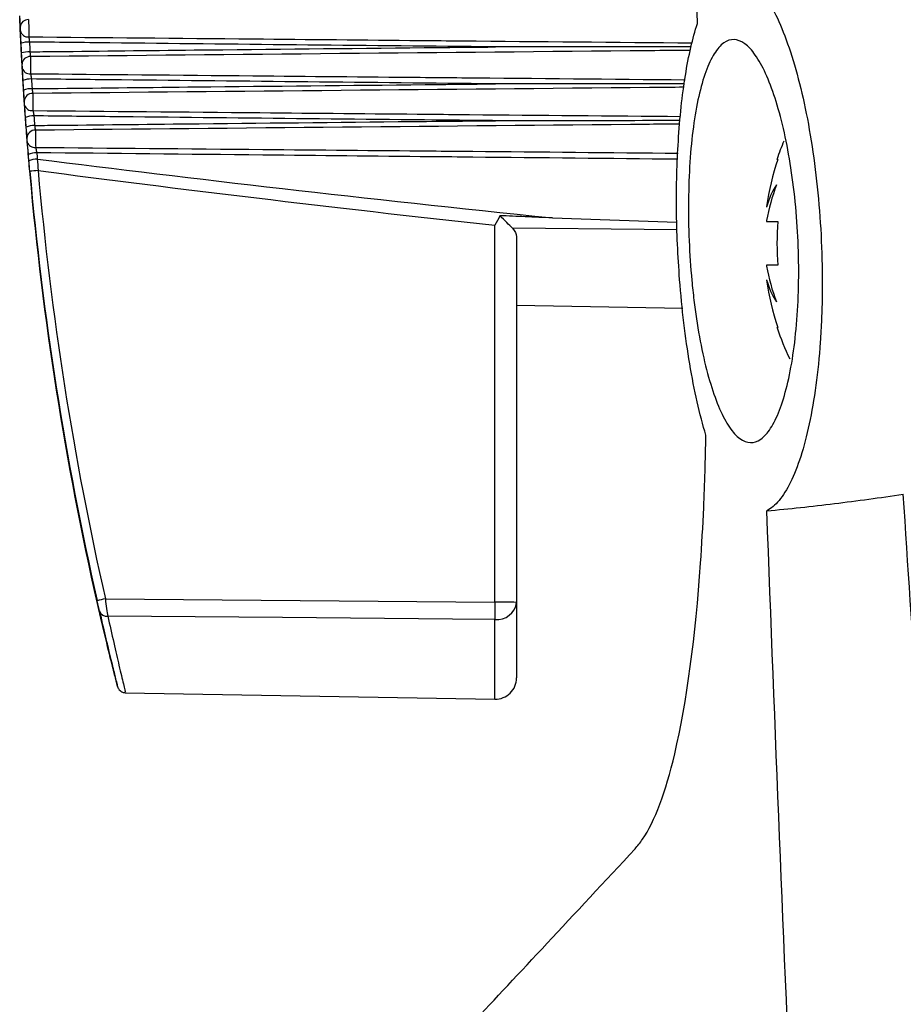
# Model space of a CAD drawing. Header units: millimetres. Extents: x -117 to 444, y -157 to 472.
# Tile 101 of 160: x 285 to 296, y 110 to 122. Entities that reach past the tile are written whole.
import ezdxf

# ---------------------------------------------------------------- set-up
doc = ezdxf.new("R2010")
doc.units = ezdxf.units.MM

msp = doc.modelspace()

# ---------------------------------------------------------------- linework, layer by layer
at = {"color": 7, "linetype": 'Continuous', "lineweight": 25}
for p, q in [((294.075, 120.04), (294.065, 120.044)), ((293.943, 119.485), (293.943, 119.478)), ((290.747, 114.828), (290.747, 119.264)), ((291.423, 119.351), (292.888, 119.3)), ((293.943, 119.319), (293.943, 119.308)), ((293.943, 119.308), (294.075, 119.308)), ((291.002, 119.128), (291.002, 114.827)), ((293.943, 118.793), (293.943, 118.783)), ((294.075, 118.793), (293.943, 118.793)), ((293.943, 118.624), (293.943, 118.617)), ((291.002, 118.323), (292.958, 118.288)), ((294.065, 118.057), (294.075, 118.062)), ((286.165, 114.868), (290.747, 114.828)), ((286.224, 114.182), (286.097, 114.723)), ((291.002, 114.827), (291.002, 113.937)), ((290.747, 113.687), (290.747, 114.626)), ((286.399, 113.763), (290.747, 113.687))]:
    msp.add_line(p, q, dxfattribs=at)
at = {"color": 7, "linetype": 'Continuous', "lineweight": 25, "flags": 128}
for points in [[(292.89, 119.212), (292.502, 119.215), (290.954, 119.229)], [(290.747, 114.626), (290.247, 114.63), (288.248, 114.647), (286.193, 114.664)]]:
    msp.add_lwpolyline(points, dxfattribs=at)
at = {"color": 7, "linetype": 'Continuous', "lineweight": 25}
for centre, radius, start, end in [((285.256, 121.591), 0.0933, 86.3701, 176.5757), ((285.252, 121.57), 0.0887, 192.0738, 277.9724), ((285.262, 121.107), 0.313, 88.2227, 106.7334), ((285.268, 121.008), 0.298, 88.1574, 107.6582), ((285.279, 121.156), 0.0938, 86.7836, 177.5707), ((285.273, 121.135), 0.0881, 193.2056, 278.6034), ((285.287, 120.724), 0.262, 87.9881, 110.2232), ((285.294, 120.62), 0.252, 87.9328, 111.127), ((285.306, 120.722), 0.0943, 87.1726, 178.5556), ((285.3, 120.701), 0.0875, 194.354, 279.2563), ((285.316, 120.325), 0.227, 87.7922, 113.6467), ((285.324, 120.219), 0.219, 87.748, 114.5265), ((285.338, 120.289), 0.0948, 87.5374, 179.5303), ((285.331, 120.267), 0.087, 195.5199, 279.9306), ((297.003, 119.051), 3.101, 157.145, 161.3142), ((285.35, 119.917), 0.201, 87.6386, 116.9958), ((285.357, 119.846), 0.198, 87.6165, 117.5688), ((297.003, 119.051), 3.09, 161.3415, 171.9315), ((285.632, 116.725), 3.194, 94.6361, 96.4), ((296.325, 118.891), 2.42, 159.4873, 169.806), ((294.884, 119.218), 0.977, 147.7575, 164.5372), ((297.497, 119.051), 3.432, 175.6965, 184.3035), ((296.325, 119.211), 2.42, 190.194, 200.5127), ((294.884, 118.884), 0.977, 195.4628, 212.2425), ((297.003, 119.051), 3.09, 188.0685, 198.6585), ((297.003, 119.051), 3.101, 198.6858, 206.0024), ((286.692, 112.431), 2.494, 102.2073, 104.4689), ((286.179, 114.75), 0.0871, 198.467, 278.653), ((290.812, 104.415), 10.413, 88.9543, 90.3539), ((300.198, 114.727), 9.451, 179.3861, 180.6139), ((290.773, 114.855), 0.231, 263.6353, 352.9943), ((290.752, 113.937), 0.25, 269, 0)]:
    msp.add_arc(centre, radius, start, end, dxfattribs=at)
for centre, major_axis, ratio, start_param, end_param in [((1762.011, 123.478), (1489.539, 0.154), 0.016783, 3.27326, 3.301278), ((323.252, 123.274), (29.208, 24.506), 0.999891, 2.532063, 2.666339), ((323.252, 123.232), (29.208, -24.506), 0.999891, 3.928158, 4.062434), ((323.25, 123.274), (29.125, 24.449), 0.999891, 2.531839, 2.666115), ((1761.993, 123.484), (1489.539, 0.16), 0.017455, 3.273394, 3.298474)]:
    msp.add_ellipse(centre, major_axis=major_axis, ratio=ratio, start_param=start_param, end_param=end_param, dxfattribs=at)
for points in [[(293.129, 121.638), (292.817, 132.655), (292.626, 143.679), (292.556, 154.709)], [(285.163, 121.596), (285.162, 121.626), (285.16, 121.676), (285.158, 121.73)], [(285.158, 121.698), (285.16, 121.645), (285.162, 121.594), (285.163, 121.564)], [(285.172, 121.407), (285.169, 121.461), (285.167, 121.515), (285.165, 121.551)], [(285.165, 121.519), (285.167, 121.483), (285.169, 121.429), (285.172, 121.376)], [(285.178, 121.292), (285.176, 121.331), (285.174, 121.369), (285.172, 121.407)], [(285.172, 121.376), (285.174, 121.337), (285.176, 121.299), (285.178, 121.26)], [(285.272, 121.421), (285.274, 121.382), (285.276, 121.344), (285.278, 121.306)], [(285.185, 121.16), (285.183, 121.189), (285.181, 121.239), (285.178, 121.292)], [(285.178, 121.26), (285.181, 121.207), (285.183, 121.157), (285.185, 121.127)], [(285.196, 120.97), (285.193, 121.023), (285.19, 121.078), (285.188, 121.115)], [(285.188, 121.082), (285.19, 121.045), (285.193, 120.991), (285.196, 120.938)], [(285.296, 120.986), (285.298, 120.948), (285.3, 120.91), (285.303, 120.872)], [(285.203, 120.855), (285.201, 120.893), (285.198, 120.932), (285.196, 120.97)], [(285.196, 120.938), (285.198, 120.899), (285.201, 120.861), (285.203, 120.823)], [(285.212, 120.724), (285.21, 120.752), (285.206, 120.802), (285.203, 120.855)], [(285.203, 120.823), (285.206, 120.769), (285.21, 120.72), (285.212, 120.691)], [(285.225, 120.533), (285.221, 120.586), (285.217, 120.641), (285.215, 120.679)], [(285.215, 120.646), (285.217, 120.608), (285.221, 120.554), (285.225, 120.5)], [(285.233, 120.419), (285.23, 120.457), (285.228, 120.495), (285.225, 120.533)], [(285.325, 120.552), (285.327, 120.514), (285.33, 120.476), (285.333, 120.439)], [(285.225, 120.5), (285.228, 120.462), (285.23, 120.424), (285.233, 120.386)], [(285.243, 120.289), (285.241, 120.317), (285.237, 120.366), (285.233, 120.419)], [(285.233, 120.386), (285.237, 120.333), (285.241, 120.284), (285.243, 120.256)], [(285.259, 120.097), (285.254, 120.15), (285.25, 120.205), (285.247, 120.244)], [(285.247, 120.21), (285.25, 120.172), (285.254, 120.117), (285.259, 120.063)], [(285.265, 120.021), (285.263, 120.046), (285.261, 120.071), (285.259, 120.097)], [(285.259, 120.063), (285.261, 120.038), (285.263, 120.013), (285.265, 119.988)], [(285.359, 120.118), (285.361, 120.093), (285.363, 120.068), (285.365, 120.043)], [(285.276, 119.899), (285.272, 119.94), (285.269, 119.981), (285.265, 120.021)], [(285.265, 119.988), (285.269, 119.947), (285.272, 119.906), (285.276, 119.866)], [(285.365, 120.043), (285.368, 119.999), (285.371, 119.954), (285.374, 119.909)], [(290.806, 119.377), (290.787, 119.339), (290.767, 119.302), (290.747, 119.264)], [(290.954, 119.229), (290.914, 119.269), (290.861, 119.322), (290.806, 119.377)], [(290.954, 119.229), (290.986, 119.197), (291.002, 119.163), (291.002, 119.128)], [(286.097, 114.723), (286.09, 114.752), (286.08, 114.798), (286.069, 114.846)], [(286.165, 114.868), (286.175, 114.789), (286.186, 114.711), (286.193, 114.664)], [(286.069, 114.812), (286.08, 114.764), (286.09, 114.718), (286.097, 114.69)]]:
    msp.add_open_spline(points, degree=3, dxfattribs=at)
for points, knots in [([(293.713, 122.186), (293.816, 122.121), (293.917, 121.996), (294.113, 121.624), (294.204, 121.387), (294.367, 120.81), (294.435, 120.486), (294.514, 119.946), (294.535, 119.763), (294.57, 119.39), (294.582, 119.199), (294.597, 118.815), (294.599, 118.626), (294.596, 118.346), (294.593, 118.253), (294.585, 118.069), (294.58, 117.978), (294.561, 117.712), (294.544, 117.542), (294.501, 117.22), (294.474, 117.066), (294.415, 116.787), (294.381, 116.659), (294.307, 116.429), (294.267, 116.327), (294.182, 116.154), (294.137, 116.083), (294.044, 115.97), (293.995, 115.929), (293.946, 115.904)], [0, 0, 0, 0, 0.125, 0.125, 0.25, 0.25, 0.375, 0.375, 0.4375, 0.4375, 0.5, 0.5, 0.5625, 0.5625, 0.59375, 0.59375, 0.625, 0.625, 0.6875, 0.6875, 0.75, 0.75, 0.8125, 0.8125, 0.875, 0.875, 0.9375, 0.9375, 1, 1, 1, 1]), ([(285.262, 121.684), (285.263, 121.662), (285.263, 121.625), (285.264, 121.548), (285.264, 121.509), (285.264, 121.482)], [0, 0, 0, 0, 0.5, 0.5, 1, 1, 1, 1]), ([(285.165, 121.551), (285.165, 121.552), (285.165, 121.553), (285.165, 121.554), (285.165, 121.556), (285.165, 121.559), (285.165, 121.562), (285.165, 121.565), (285.165, 121.568), (285.164, 121.572), (285.164, 121.575), (285.164, 121.578), (285.164, 121.581), (285.164, 121.584), (285.164, 121.587), (285.164, 121.59), (285.164, 121.592), (285.163, 121.594), (285.163, 121.596)], [0, 0, 0, 0, 0.0000070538, 0.0000070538, 0.0000070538, 0.0000264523, 0.0000264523, 0.0000264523, 0.0000458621, 0.0000458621, 0.0000458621, 0.0000652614, 0.0000652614, 0.0000652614, 0.0000846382, 0.0000846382, 0.0000846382, 0.0001040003, 0.0001040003, 0.0001040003, 0.0001040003]), ([(285.163, 121.564), (285.163, 121.563), (285.163, 121.562), (285.163, 121.562), (285.164, 121.559), (285.164, 121.557), (285.164, 121.554), (285.164, 121.551), (285.164, 121.548), (285.164, 121.545), (285.164, 121.542), (285.164, 121.539), (285.165, 121.536), (285.165, 121.532), (285.165, 121.529), (285.165, 121.526), (285.165, 121.524), (285.165, 121.521), (285.165, 121.519)], [0, 0, 0, 0, 0.0000070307, 0.0000070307, 0.0000070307, 0.0000264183, 0.0000264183, 0.0000264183, 0.0000458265, 0.0000458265, 0.0000458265, 0.0000652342, 0.0000652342, 0.0000652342, 0.000084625, 0.000084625, 0.000084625, 0.000104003, 0.000104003, 0.000104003, 0.000104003]), ([(292.905, 120.254), (292.913, 120.393), (292.925, 120.528), (292.952, 120.786), (292.969, 120.91), (293.007, 121.143), (293.028, 121.254), (293.075, 121.458), (293.101, 121.552), (293.129, 121.638)], [0, 0, 0, 0, 0.25, 0.25, 0.5, 0.5, 0.75, 0.75, 1, 1, 1, 1]), ([(285.264, 121.482), (285.265, 121.478), (285.265, 121.474), (285.266, 121.469), (285.267, 121.462), (285.268, 121.454), (285.269, 121.446), (285.27, 121.438), (285.271, 121.429), (285.272, 121.421)], [0, 0, 0, 0, 0.0000355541, 0.0000355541, 0.0000355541, 0.0000867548, 0.0000867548, 0.0000867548, 0.0001380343, 0.0001380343, 0.0001380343, 0.0001380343]), ([(285.264, 121.482), (286.143, 121.474), (287.678, 121.46), (289.376, 121.444), (291.099, 121.428), (292.166, 121.419), (293.069, 121.41)], [0, 0, 0, 0, 0.337878, 0.589738, 0.652704, 1, 1, 1, 1]), ([(294.28, 119.54), (294.295, 119.384), (294.306, 119.228), (294.32, 118.915), (294.322, 118.757), (294.317, 118.445), (294.31, 118.295), (294.288, 118.005), (294.272, 117.865), (294.234, 117.607), (294.21, 117.487), (294.157, 117.269), (294.127, 117.171), (294.062, 117.004), (294.027, 116.932), (293.953, 116.818), (293.914, 116.776), (293.835, 116.719), (293.794, 116.705), (293.711, 116.708), (293.67, 116.723), (293.587, 116.784), (293.546, 116.829), (293.466, 116.946), (293.428, 117.018), (293.353, 117.189), (293.318, 117.287), (293.252, 117.503), (293.221, 117.623), (293.164, 117.883), (293.14, 118.02), (293.107, 118.236), (293.097, 118.309), (293.079, 118.46), (293.071, 118.537), (293.049, 118.769), (293.038, 118.925), (293.025, 119.241), (293.023, 119.401), (293.026, 119.71), (293.031, 119.86), (293.051, 120.154), (293.064, 120.292), (293.099, 120.55), (293.12, 120.672), (293.169, 120.889), (293.197, 120.986), (293.258, 121.155), (293.292, 121.226), (293.362, 121.339), (293.4, 121.382), (293.478, 121.438), (293.518, 121.451), (293.601, 121.448), (293.643, 121.432), (293.727, 121.37), (293.769, 121.326), (293.851, 121.209), (293.892, 121.135), (293.97, 120.965), (294.007, 120.869), (294.077, 120.652), (294.111, 120.531), (294.171, 120.274), (294.197, 120.138), (294.244, 119.848), (294.264, 119.696), (294.28, 119.54)], [0, 0, 0, 0, 0.03125, 0.03125, 0.0625, 0.0625, 0.09375, 0.09375, 0.125, 0.125, 0.15625, 0.15625, 0.1875, 0.1875, 0.21875, 0.21875, 0.25, 0.25, 0.28125, 0.28125, 0.3125, 0.3125, 0.34375, 0.34375, 0.375, 0.375, 0.40625, 0.40625, 0.4375, 0.4375, 0.46875, 0.46875, 0.484375, 0.484375, 0.5, 0.5, 0.53125, 0.53125, 0.5625, 0.5625, 0.59375, 0.59375, 0.625, 0.625, 0.65625, 0.65625, 0.6875, 0.6875, 0.71875, 0.71875, 0.75, 0.75, 0.78125, 0.78125, 0.8125, 0.8125, 0.84375, 0.84375, 0.875, 0.875, 0.90625, 0.90625, 0.9375, 0.9375, 0.96875, 0.96875, 1, 1, 1, 1]), ([(290.755, 121.363), (290.705, 121.364), (290.655, 121.364), (290.606, 121.365), (289.143, 121.379), (287.68, 121.394), (286.217, 121.41), (285.902, 121.414), (285.587, 121.417), (285.272, 121.421)], [0.00518864, 0.00518864, 0.00518864, 0.00518864, 0.0054866, 0.0054866, 0.0054866, 0.01426515, 0.01426515, 0.01426515, 0.01615454, 0.01615454, 0.01615454, 0.01615454]), ([(285.278, 121.306), (285.38, 121.307), (285.482, 121.308), (285.584, 121.309), (286.125, 121.315), (286.667, 121.321), (287.209, 121.327), (288.111, 121.336), (289.013, 121.346), (289.915, 121.355), (290.076, 121.356), (290.238, 121.358), (290.399, 121.36), (290.517, 121.361), (290.636, 121.362), (290.755, 121.363)], [0.000201, 0.000201, 0.000201, 0.000201, 0.00081256, 0.00081256, 0.00081256, 0.00406278, 0.00406278, 0.00406278, 0.00947619, 0.00947619, 0.00947619, 0.01044382, 0.01044382, 0.01044382, 0.01115531, 0.01115531, 0.01115531, 0.01115531]), ([(293.047, 121.323), (292.887, 121.321), (290.299, 121.297), (287.711, 121.273), (285.284, 121.249)], [0, 0, 0, 0, 0.061874, 1, 1, 1, 1]), ([(293.057, 121.364), (292.539, 121.363), (291.824, 121.363), (291.059, 121.363), (290.81, 121.363), (290.757, 121.363), (290.755, 121.363)], [0, 0, 0, 0, 0.674871, 0.931971, 0.996245, 1, 1, 1, 1]), ([(285.278, 121.306), (285.278, 121.3), (285.279, 121.294), (285.28, 121.289), (285.28, 121.281), (285.281, 121.273), (285.282, 121.266), (285.283, 121.26), (285.283, 121.254), (285.284, 121.249)], [0, 0, 0, 0, 0.000035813, 0.000035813, 0.000035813, 0.0000867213, 0.0000867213, 0.0000867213, 0.0001375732, 0.0001375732, 0.0001375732, 0.0001375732]), ([(285.284, 121.249), (285.284, 121.228), (285.285, 121.192), (285.286, 121.115), (285.286, 121.075), (285.286, 121.048)], [0, 0, 0, 0, 0.5, 0.5, 1, 1, 1, 1]), ([(285.188, 121.115), (285.187, 121.116), (285.187, 121.116), (285.187, 121.117), (285.187, 121.12), (285.187, 121.123), (285.187, 121.126), (285.187, 121.129), (285.187, 121.132), (285.186, 121.135), (285.186, 121.138), (285.186, 121.142), (285.186, 121.145), (285.186, 121.148), (285.186, 121.151), (285.185, 121.153), (285.185, 121.156), (285.185, 121.158), (285.185, 121.16)], [0, 0, 0, 0, 0.0000071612, 0.0000071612, 0.0000071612, 0.0000267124, 0.0000267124, 0.0000267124, 0.0000462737, 0.0000462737, 0.0000462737, 0.0000658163, 0.0000658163, 0.0000658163, 0.0000853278, 0.0000853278, 0.0000853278, 0.0001048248, 0.0001048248, 0.0001048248, 0.0001048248]), ([(285.185, 121.127), (285.185, 121.126), (285.185, 121.126), (285.185, 121.125), (285.185, 121.123), (285.185, 121.12), (285.186, 121.117), (285.186, 121.115), (285.186, 121.112), (285.186, 121.108), (285.186, 121.105), (285.186, 121.102), (285.187, 121.099), (285.187, 121.096), (285.187, 121.092), (285.187, 121.09), (285.187, 121.087), (285.187, 121.084), (285.188, 121.082)], [0, 0, 0, 0, 0.0000071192, 0.0000071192, 0.0000071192, 0.0000266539, 0.0000266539, 0.0000266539, 0.0000462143, 0.0000462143, 0.0000462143, 0.000065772, 0.000065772, 0.000065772, 0.0000853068, 0.0000853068, 0.0000853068, 0.0001048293, 0.0001048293, 0.0001048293, 0.0001048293]), ([(285.286, 121.048), (285.287, 121.044), (285.288, 121.039), (285.288, 121.034), (285.29, 121.027), (285.291, 121.019), (285.292, 121.011), (285.293, 121.003), (285.295, 120.994), (285.296, 120.986)], [0, 0, 0, 0, 0.0000356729, 0.0000356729, 0.0000356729, 0.0000870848, 0.0000870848, 0.0000870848, 0.0001386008, 0.0001386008, 0.0001386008, 0.0001386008]), ([(285.286, 121.048), (286.158, 121.04), (287.685, 121.026), (289.376, 121.01), (291.07, 120.995), (292.109, 120.985), (292.984, 120.977)], [0, 0, 0, 0, 0.33974, 0.595134, 0.658983, 1, 1, 1, 1]), ([(290.755, 120.929), (290.705, 120.929), (290.655, 120.93), (290.606, 120.93), (289.143, 120.945), (287.68, 120.96), (286.217, 120.976), (285.91, 120.979), (285.603, 120.982), (285.296, 120.986)], [0.00518864, 0.00518864, 0.00518864, 0.00518864, 0.0054866, 0.0054866, 0.0054866, 0.01426515, 0.01426515, 0.01426515, 0.0161068, 0.0161068, 0.0161068, 0.0161068]), ([(285.303, 120.872), (285.405, 120.873), (285.507, 120.874), (285.609, 120.875), (286.151, 120.881), (286.693, 120.887), (287.236, 120.893), (288.133, 120.902), (289.03, 120.911), (289.928, 120.92), (290.089, 120.922), (290.25, 120.924), (290.412, 120.925), (290.526, 120.926), (290.64, 120.928), (290.755, 120.929)], [0.00020151, 0.00020151, 0.00020151, 0.00020151, 0.00081342, 0.00081342, 0.00081342, 0.00406711, 0.00406711, 0.00406711, 0.00945178, 0.00945178, 0.00945178, 0.01041984, 0.01041984, 0.01041984, 0.01110552, 0.01110552, 0.01110552, 0.01110552]), ([(285.303, 120.872), (285.304, 120.866), (285.304, 120.86), (285.305, 120.854), (285.306, 120.847), (285.307, 120.839), (285.308, 120.833), (285.309, 120.826), (285.31, 120.82), (285.311, 120.816)], [0, 0, 0, 0, 0.0000360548, 0.0000360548, 0.0000360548, 0.00008706, 0.00008706, 0.00008706, 0.0001379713, 0.0001379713, 0.0001379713, 0.0001379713]), ([(292.969, 120.888), (292.835, 120.887), (290.282, 120.863), (287.729, 120.839), (285.311, 120.816)], [0, 0, 0, 0, 0.052545, 1, 1, 1, 1]), ([(292.976, 120.929), (292.485, 120.929), (291.797, 120.929), (291.059, 120.929), (290.81, 120.929), (290.757, 120.929), (290.755, 120.929)], [0, 0, 0, 0, 0.662858, 0.929457, 0.996107, 1, 1, 1, 1]), ([(285.311, 120.816), (285.311, 120.795), (285.311, 120.759), (285.313, 120.682), (285.313, 120.642), (285.314, 120.614)], [0, 0, 0, 0, 0.5, 0.5, 1, 1, 1, 1]), ([(285.215, 120.679), (285.215, 120.68), (285.215, 120.681), (285.215, 120.682), (285.214, 120.684), (285.214, 120.687), (285.214, 120.69), (285.214, 120.693), (285.214, 120.696), (285.213, 120.7), (285.213, 120.703), (285.213, 120.706), (285.213, 120.709), (285.212, 120.712), (285.212, 120.715), (285.212, 120.718), (285.212, 120.72), (285.212, 120.722), (285.212, 120.724)], [0, 0, 0, 0, 0.0000072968, 0.0000072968, 0.0000072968, 0.0000270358, 0.0000270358, 0.0000270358, 0.0000467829, 0.0000467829, 0.0000467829, 0.0000665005, 0.0000665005, 0.0000665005, 0.0000861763, 0.0000861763, 0.0000861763, 0.000105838, 0.000105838, 0.000105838, 0.000105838]), ([(285.212, 120.691), (285.212, 120.69), (285.212, 120.69), (285.212, 120.689), (285.212, 120.687), (285.212, 120.684), (285.212, 120.681), (285.212, 120.679), (285.213, 120.676), (285.213, 120.672), (285.213, 120.669), (285.213, 120.666), (285.214, 120.663), (285.214, 120.659), (285.214, 120.656), (285.214, 120.653), (285.214, 120.65), (285.215, 120.648), (285.215, 120.646)], [0, 0, 0, 0, 0.0000072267, 0.0000072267, 0.0000072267, 0.0000269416, 0.0000269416, 0.0000269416, 0.0000466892, 0.0000466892, 0.0000466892, 0.000066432, 0.000066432, 0.000066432, 0.0000861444, 0.0000861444, 0.0000861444, 0.0001058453, 0.0001058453, 0.0001058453, 0.0001058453]), ([(285.314, 120.614), (285.314, 120.61), (285.315, 120.605), (285.316, 120.6), (285.317, 120.593), (285.319, 120.585), (285.32, 120.577), (285.322, 120.569), (285.323, 120.56), (285.325, 120.552)], [0, 0, 0, 0, 0.0000358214, 0.0000358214, 0.0000358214, 0.0000874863, 0.0000874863, 0.0000874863, 0.0001392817, 0.0001392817, 0.0001392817, 0.0001392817]), ([(285.314, 120.614), (286.204, 120.606), (287.751, 120.592), (289.463, 120.576), (291.112, 120.561), (292.104, 120.552), (292.932, 120.545)], [0, 0, 0, 0, 0.350508, 0.609357, 0.674069, 1, 1, 1, 1]), ([(290.755, 120.495), (290.705, 120.496), (290.655, 120.496), (290.606, 120.497), (289.143, 120.511), (287.68, 120.526), (286.217, 120.542), (285.919, 120.545), (285.622, 120.548), (285.325, 120.552)], [0.00518864, 0.00518864, 0.00518864, 0.00518864, 0.0054866, 0.0054866, 0.0054866, 0.01426515, 0.01426515, 0.01426515, 0.01604907, 0.01604907, 0.01604907, 0.01604907]), ([(285.333, 120.439), (285.435, 120.44), (285.537, 120.441), (285.639, 120.442), (286.182, 120.448), (286.725, 120.454), (287.268, 120.459), (288.16, 120.469), (289.051, 120.478), (289.943, 120.487), (290.104, 120.489), (290.266, 120.49), (290.427, 120.492), (290.536, 120.493), (290.645, 120.494), (290.755, 120.495)], [0.00020213, 0.00020213, 0.00020213, 0.00020213, 0.00081446, 0.00081446, 0.00081446, 0.0040723, 0.0040723, 0.0040723, 0.00942245, 0.00942245, 0.00942245, 0.01039103, 0.01039103, 0.01039103, 0.0110459, 0.0110459, 0.0110459, 0.0110459]), ([(285.333, 120.439), (285.334, 120.433), (285.335, 120.427), (285.336, 120.421), (285.337, 120.413), (285.338, 120.406), (285.339, 120.4), (285.34, 120.393), (285.341, 120.388), (285.342, 120.383)], [0, 0, 0, 0, 0.0000363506, 0.0000363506, 0.0000363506, 0.0000874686, 0.0000874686, 0.0000874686, 0.0001384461, 0.0001384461, 0.0001384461, 0.0001384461]), ([(292.924, 120.455), (292.805, 120.454), (290.277, 120.431), (287.75, 120.406), (285.342, 120.383)], [0, 0, 0, 0, 0.047129, 1, 1, 1, 1]), ([(292.928, 120.496), (292.453, 120.495), (291.781, 120.495), (291.06, 120.495), (290.81, 120.495), (290.757, 120.495), (290.755, 120.495)], [0, 0, 0, 0, 0.65453, 0.927723, 0.996021, 1, 1, 1, 1]), ([(285.247, 120.244), (285.247, 120.245), (285.247, 120.246), (285.247, 120.247), (285.246, 120.249), (285.246, 120.252), (285.246, 120.255), (285.246, 120.258), (285.245, 120.262), (285.245, 120.265), (285.245, 120.268), (285.245, 120.272), (285.244, 120.275), (285.244, 120.278), (285.244, 120.281), (285.244, 120.283), (285.244, 120.286), (285.243, 120.288), (285.243, 120.289)], [0, 0, 0, 0, 0.0000074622, 0.0000074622, 0.0000074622, 0.0000274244, 0.0000274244, 0.0000274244, 0.0000473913, 0.0000473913, 0.0000473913, 0.0000673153, 0.0000673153, 0.0000673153, 0.0000871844, 0.0000871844, 0.0000871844, 0.00010704, 0.00010704, 0.00010704, 0.00010704]), ([(285.342, 120.383), (285.342, 120.363), (285.343, 120.327), (285.344, 120.25), (285.345, 120.209), (285.346, 120.181)], [0, 0, 0, 0, 0.5, 0.5, 1, 1, 1, 1]), ([(285.243, 120.256), (285.243, 120.255), (285.243, 120.254), (285.243, 120.253), (285.244, 120.251), (285.244, 120.249), (285.244, 120.246), (285.244, 120.243), (285.244, 120.24), (285.245, 120.237), (285.245, 120.234), (285.245, 120.23), (285.246, 120.227), (285.246, 120.224), (285.246, 120.221), (285.246, 120.218), (285.246, 120.215), (285.247, 120.212), (285.247, 120.21)], [0, 0, 0, 0, 0.0000073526, 0.0000073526, 0.0000073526, 0.0000272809, 0.0000272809, 0.0000272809, 0.0000472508, 0.0000472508, 0.0000472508, 0.0000672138, 0.0000672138, 0.0000672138, 0.0000871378, 0.0000871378, 0.0000871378, 0.0001070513, 0.0001070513, 0.0001070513, 0.0001070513]), ([(285.346, 120.181), (285.347, 120.177), (285.347, 120.172), (285.348, 120.167), (285.35, 120.16), (285.352, 120.152), (285.353, 120.144), (285.355, 120.135), (285.357, 120.127), (285.359, 120.118)], [0, 0, 0, 0, 0.0000360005, 0.0000360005, 0.0000360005, 0.0000879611, 0.0000879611, 0.0000879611, 0.0001400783, 0.0001400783, 0.0001400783, 0.0001400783]), ([(285.346, 120.181), (286.237, 120.173), (287.786, 120.159), (289.5, 120.144), (291.127, 120.129), (292.096, 120.12), (292.901, 120.113)], [0, 0, 0, 0, 0.353848, 0.615217, 0.680559, 1, 1, 1, 1]), ([(292.92, 118.626), (292.899, 118.901), (292.886, 119.18), (292.881, 119.731), (292.888, 119.998), (292.905, 120.254)], [0, 0, 0, 0, 0.5, 0.5, 1, 1, 1, 1]), ([(292.899, 120.041), (292.095, 120.049), (291.126, 120.059), (289.499, 120.075), (287.79, 120.092), (286.245, 120.109), (285.359, 120.118)], [0, 0, 0, 0, 0.319897, 0.385367, 0.647247, 1, 1, 1, 1]), ([(291.423, 119.351), (291.316, 119.355), (291.209, 119.36), (291.102, 119.364), (291.004, 119.368), (290.905, 119.373), (290.806, 119.377)], [0, 0, 0, 0, 0.000641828, 0.000641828, 0.000641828, 0.0012342, 0.0012342, 0.0012342, 0.0012342]), ([(293.229, 116.793), (293.192, 116.915), (293.158, 117.046), (293.094, 117.327), (293.065, 117.476), (293.013, 117.788), (292.989, 117.95), (292.95, 118.282), (292.933, 118.452), (292.92, 118.626)], [0, 0, 0, 0, 0.25, 0.25, 0.5, 0.5, 0.75, 0.75, 1, 1, 1, 1]), ([(292.395, 111.925), (292.425, 111.96), (292.601, 112.176), (292.928, 113.056), (293.132, 114.63), (293.209, 115.998), (293.224, 116.506), (293.229, 116.793)], [0.02134482, 0.02134482, 0.02134482, 0.02134482, 0.02615682, 0.04959432, 0.08084432, 0.08865682, 0.098562, 0.098562, 0.098562, 0.098562]), ([(293.946, 115.904), (294.209, 115.927), (294.474, 115.956), (295.008, 116.022), (295.278, 116.058), (295.551, 116.098)], [0, 0, 0, 0, 0.5, 0.5, 1, 1, 1, 1]), ([(298.108, 87.573), (298.047, 88.104), (297.927, 89.154), (297.754, 90.711), (297.589, 92.231), (297.432, 93.714), (297.283, 95.159), (297.142, 96.567), (297.008, 97.935), (296.88, 99.265), (296.76, 100.555), (296.586, 102.468), (296.37, 104.963), (296.125, 107.994), (295.908, 110.853), (295.718, 113.535), (295.605, 115.264), (295.551, 116.098)], [0, 0, 0, 0, 0.05598, 0.110676, 0.164072, 0.216148, 0.266888, 0.316276, 0.364297, 0.410936, 0.456178, 0.500012, 0.612161, 0.718399, 0.818552, 0.912464, 1, 1, 1, 1]), ([(295.536, 85.227), (295.19, 90.336), (294.887, 95.448), (294.361, 105.674), (294.137, 110.789), (293.946, 115.904)], [0, 0, 0, 0, 0.5, 0.5, 1, 1, 1, 1]), ([(286.096, 114.728), (286.101, 114.706), (286.133, 114.56), (286.159, 114.455), (286.18, 114.365)], [0, 0, 0, 0, 0.151055, 1, 1, 1, 1]), ([(286.097, 114.69), (286.128, 114.557), (286.192, 114.288), (286.245, 114.076), (286.259, 114.021), (286.26, 114.019)], [0, 0, 0, 0, 0.481434, 0.976601, 1, 1, 1, 1]), ([(286.193, 114.664), (286.241, 114.451), (286.321, 114.103), (286.381, 113.854), (286.405, 113.755), (286.4, 113.772), (286.399, 113.776)], [0, 0, 0, 0, 0.4069781, 0.6629091, 0.9261746, 1, 1, 1, 1]), ([(286.18, 114.365), (286.183, 114.352), (286.213, 114.225), (286.253, 114.063), (286.291, 113.908), (286.305, 113.851), (286.305, 113.847), (286.306, 113.846)], [0, 0, 0, 0, 0.038461, 0.359877, 0.677243, 0.936493, 1, 1, 1, 1]), ([(286.26, 114.019), (286.261, 114.013), (286.281, 113.934), (286.294, 113.884), (286.305, 113.844), (286.307, 113.837), (286.311, 113.827), (286.315, 113.817), (286.323, 113.804), (286.338, 113.787), (286.361, 113.772), (286.384, 113.763), (286.397, 113.764), (286.4, 113.765)], [0, 0, 0, 0, 0.036463, 0.512894, 0.752982, 0.877747, 0.907956, 0.921222, 0.932168, 0.949536, 0.970141, 0.99451, 1, 1, 1, 1]), ([(286.26, 114.019), (286.274, 113.963), (286.304, 113.846), (286.313, 113.817), (286.295, 113.891), (286.287, 113.924)], [0, 0, 0, 0, 0.337621, 0.703176, 1, 1, 1, 1]), ([(288.54, 107.789), (288.565, 107.815), (288.616, 107.869), (289.038, 108.322), (289.666, 108.995), (290.456, 109.844), (291.328, 110.778), (292.04, 111.543), (292.395, 111.925)], [0, 0, 0, 0, 0.185218, 0.371855, 0.558674, 0.705873, 0.853106, 1, 1, 1, 1])]:
    msp.add_open_spline(points, degree=3, knots=knots, dxfattribs=at)

doc.saveas('drawing.dxf')
